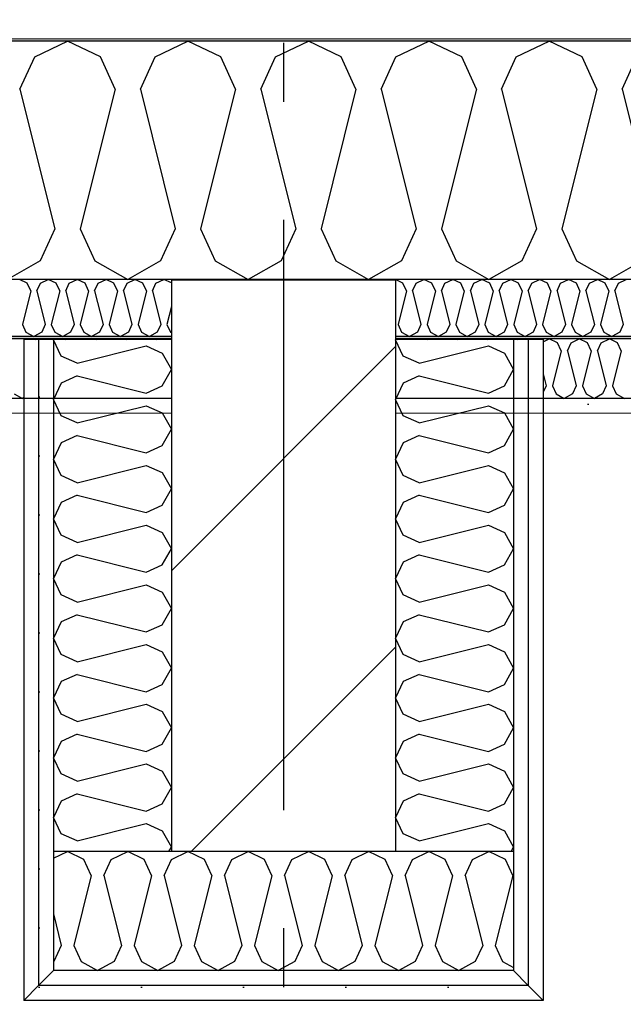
# Model space of a CAD drawing. Header units: millimetres. Extents: x -8544 to 51179, y -2070 to 39312.
# Tile 128 of 165: x 31593 to 32105, y 7935 to 8770. Entities that reach past the tile are written whole.
import ezdxf
from ezdxf.enums import TextEntityAlignment as Align

# ---------------------------------------------------------------- set-up
doc = ezdxf.new("R2010")
doc.units = ezdxf.units.MM
doc.header["$LTSCALE"] = 0.5
doc.header["$MEASUREMENT"] = 0
doc.linetypes.add('Akselinje', pattern=[1500, 1000, -200, 100, -200])
doc.linetypes.add('PLINE', pattern=[0])
for name, color, linetype in [('223- Bjelker', 7, 'Continuous'), ('223- Bjelker (Skravur)', 7, 'Continuous'), ('223- Bjelker (Skravur)(Nye konstruksjoner)', 7, 'Continuous'), ('223- Bjelker(Nye konstruksjoner)', 7, 'Continuous'), ('256- Faste himlinger og overflatebehandling (Skravur)(Nye konstruksjoner)', 7, 'Continuous'), ('256- Faste himlinger og overflatebehandling(Nye konstruksjoner)', 7, 'Continuous'), ('261- Primærkonstruksjon (tak)', 7, 'Continuous'), ('261- Primærkonstruksjon (tak) (Skravur)', 7, 'Continuous'), ('262- Taktekking (Skravur)(Nye konstruksjoner)', 7, 'Continuous'), ('82-- Modullinjer', 7, 'Continuous')]:
    doc.layers.add(name, color=color, linetype=linetype)
doc.layers.add('236- Innvendig kledning og overflate(Nye konstruksjoner)', color=7, linetype='Continuous', lineweight=0)
doc.layers.add('262- Taktekking(Nye konstruksjoner)', color=7, linetype='Continuous', lineweight=0)
doc.styles.add('GENERATED_STYLE_1', font='arial.ttf')
pattern_1 = [(0, (0, 0), (0, 86.60254), [0, -50]), (0, (25, 43.3), (0, 86.60254), [0, -50])]
pattern_2 = [(90, (0, 0), (-86.60254, 0), [0, -50]), (90, (-43.3, 25), (-86.60254, 0), [0, -50])]

# ---------------------------------------------------------------- blocks, each defined once
blk = doc.blocks.new('*X5')
at = {"layer": '261- Primærkonstruksjon (tak) (Skravur)', "linetype": 'PLINE'}
for p, q in [((31606.08, 8738.11), (31633.94, 8751.3)), ((31661.81, 8738.11), (31633.94, 8751.3)), ((31708.12, 8738.11), (31735.99, 8751.3)), ((31763.86, 8738.11), (31735.99, 8751.3)), ((31810.17, 8738.11), (31838.03, 8751.3)), ((31865.9, 8738.11), (31838.03, 8751.3)), ((31912.21, 8738.11), (31940.08, 8751.3)), ((31967.95, 8738.11), (31940.08, 8751.3)), ((32014.26, 8738.11), (32042.12, 8751.3)), ((32069.99, 8738.11), (32042.12, 8751.3)), ((31593.64, 8710.79), (31606.08, 8738.11)), ((31674.25, 8710.79), (31661.81, 8738.11)), ((31695.69, 8710.79), (31708.12, 8738.11)), ((31776.29, 8710.79), (31763.86, 8738.11)), ((31797.73, 8710.79), (31810.17, 8738.11)), ((31878.34, 8710.79), (31865.9, 8738.11)), ((31899.78, 8710.79), (31912.21, 8738.11)), ((31980.38, 8710.79), (31967.95, 8738.11)), ((32001.82, 8710.79), (32014.26, 8738.11)), ((32082.43, 8710.79), (32069.99, 8738.11)), ((32103.87, 8710.79), (32116.3, 8738.11)), ((31593.64, 8710.79), (31623.22, 8592.45)), ((31674.25, 8710.79), (31644.66, 8592.45)), ((31695.69, 8710.79), (31725.27, 8592.45)), ((31776.29, 8710.79), (31746.71, 8592.45)), ((31797.73, 8710.79), (31827.31, 8592.45)), ((31878.34, 8710.79), (31848.75, 8592.45)), ((31899.78, 8710.79), (31929.36, 8592.45)), ((31980.38, 8710.79), (31950.8, 8592.45)), ((32001.82, 8710.79), (32031.4, 8592.45)), ((32082.43, 8710.79), (32052.84, 8592.45)), ((32103.87, 8710.79), (32133.45, 8592.45)), ((31623.22, 8592.45), (31610.79, 8565.13)), ((31644.66, 8592.45), (31657.1, 8565.13)), ((31725.27, 8592.45), (31712.83, 8565.13)), ((31746.71, 8592.45), (31759.14, 8565.13)), ((31827.31, 8592.45), (31814.88, 8565.13)), ((31848.75, 8592.45), (31861.19, 8565.13)), ((31929.36, 8592.45), (31916.92, 8565.13)), ((31950.8, 8592.45), (31963.23, 8565.13)), ((32031.4, 8592.45), (32018.97, 8565.13)), ((32052.84, 8592.45), (32065.28, 8565.13)), ((31610.79, 8565.13), (31582.92, 8549.57)), ((31657.1, 8565.13), (31684.97, 8549.57)), ((31712.83, 8565.13), (31684.97, 8549.57)), ((31759.14, 8565.13), (31787.01, 8549.57)), ((31814.88, 8565.13), (31787.01, 8549.57)), ((31861.19, 8565.13), (31889.06, 8549.57)), ((31916.92, 8565.13), (31889.06, 8549.57)), ((31963.23, 8565.13), (31991.1, 8549.57)), ((32018.97, 8565.13), (31991.1, 8549.57)), ((32065.28, 8565.13), (32093.15, 8549.57)), ((32121.01, 8565.13), (32093.15, 8549.57))]:
    blk.add_line(p, q, dxfattribs=at)
blk = doc.blocks.new('*X31')
at = {"layer": '256- Faste himlinger og overflatebehandling (Skravur)(Nye konstruksjoner)', "linetype": 'PLINE'}
for p, q in [((31913.18, 8498.48), (31914.57, 8499.14)), ((31915.96, 8498.48), (31914.57, 8499.14)), ((31938.69, 8498.48), (31940.08, 8499.14)), ((31941.47, 8498.48), (31940.08, 8499.14)), ((31964.2, 8498.48), (31965.59, 8499.14)), ((31966.98, 8498.48), (31965.59, 8499.14)), ((31989.71, 8498.48), (31991.1, 8499.14)), ((31992.49, 8498.48), (31991.1, 8499.14)), ((32015.22, 8498.48), (32016.61, 8499.14)), ((32018, 8498.48), (32016.61, 8499.14)), ((32036.93, 8496.68), (32042.12, 8499.14)), ((32049.09, 8495.85), (32042.12, 8499.14)), ((32052.2, 8489.01), (32049.09, 8495.85)), ((32057.56, 8489.01), (32060.67, 8495.85)), ((32060.67, 8495.85), (32067.63, 8499.14)), ((32074.6, 8495.85), (32067.63, 8499.14)), ((32077.71, 8489.01), (32074.6, 8495.85)), ((32083.07, 8489.01), (32086.18, 8495.85)), ((32086.18, 8495.85), (32093.15, 8499.14)), ((32100.11, 8495.85), (32093.15, 8499.14)), ((32103.22, 8489.01), (32100.11, 8495.85)), ((32052.2, 8489.01), (32044.8, 8459.43)), ((32057.56, 8489.01), (32064.95, 8459.43)), ((32077.71, 8489.01), (32070.31, 8459.43)), ((32083.07, 8489.01), (32090.47, 8459.43)), ((32103.22, 8489.01), (32095.83, 8459.43)), ((32036.93, 8469.49), (32039.44, 8459.43)), ((32039.44, 8459.43), (32036.93, 8453.9)), ((32044.8, 8459.43), (32047.91, 8452.6)), ((32064.95, 8459.43), (32061.85, 8452.6)), ((32070.31, 8459.43), (32073.42, 8452.6)), ((32090.47, 8459.43), (32087.36, 8452.6)), ((32095.83, 8459.43), (32098.93, 8452.6)), ((32047.91, 8452.6), (32054.88, 8448.71)), ((32061.85, 8452.6), (32054.88, 8448.71)), ((32073.42, 8452.6), (32080.39, 8448.71)), ((32087.36, 8452.6), (32080.39, 8448.71)), ((32098.93, 8452.6), (32105.9, 8448.71))]:
    blk.add_line(p, q, dxfattribs=at)
blk = doc.blocks.new('*X32')
at = {"layer": '256- Faste himlinger og overflatebehandling (Skravur)(Nye konstruksjoner)', "linetype": 'PLINE'}
for p, q in [((31918.19, 8546.41), (31911.93, 8549.37)), ((31921.18, 8539.85), (31918.19, 8546.41)), ((31926.32, 8539.85), (31929.31, 8546.41)), ((31929.31, 8546.41), (31936, 8549.57)), ((31942.68, 8546.41), (31936, 8549.57)), ((31945.67, 8539.85), (31942.68, 8546.41)), ((31950.81, 8539.85), (31953.8, 8546.41)), ((31953.8, 8546.41), (31960.49, 8549.57)), ((31967.18, 8546.41), (31960.49, 8549.57)), ((31970.16, 8539.85), (31967.18, 8546.41)), ((31975.31, 8539.85), (31978.29, 8546.41)), ((31978.29, 8546.41), (31984.98, 8549.57)), ((31991.67, 8546.41), (31984.98, 8549.57)), ((31994.65, 8539.85), (31991.67, 8546.41)), ((31999.8, 8539.85), (32002.78, 8546.41)), ((32002.78, 8546.41), (32009.47, 8549.57)), ((32016.16, 8546.41), (32009.47, 8549.57)), ((32019.14, 8539.85), (32016.16, 8546.41)), ((32024.29, 8539.85), (32027.27, 8546.41)), ((32027.27, 8546.41), (32033.96, 8549.57)), ((32040.65, 8546.41), (32033.96, 8549.57)), ((32043.63, 8539.85), (32040.65, 8546.41)), ((32048.78, 8539.85), (32051.76, 8546.41)), ((32051.76, 8546.41), (32058.45, 8549.57)), ((32065.14, 8546.41), (32058.45, 8549.57)), ((32068.12, 8539.85), (32065.14, 8546.41)), ((32073.27, 8539.85), (32076.25, 8546.41)), ((32076.25, 8546.41), (32082.94, 8549.57)), ((32089.63, 8546.41), (32082.94, 8549.57)), ((32092.61, 8539.85), (32089.63, 8546.41)), ((32097.76, 8539.85), (32100.74, 8546.41)), ((32100.74, 8546.41), (32107.43, 8549.57)), ((31921.18, 8539.85), (31914.08, 8511.45)), ((31926.32, 8539.85), (31933.42, 8511.45)), ((31945.67, 8539.85), (31938.57, 8511.45)), ((31950.81, 8539.85), (31957.91, 8511.45)), ((31970.16, 8539.85), (31963.06, 8511.45)), ((31975.31, 8539.85), (31982.41, 8511.45)), ((31994.65, 8539.85), (31987.55, 8511.45)), ((31999.8, 8539.85), (32006.9, 8511.45)), ((32019.14, 8539.85), (32012.04, 8511.45)), ((32024.29, 8539.85), (32031.39, 8511.45)), ((32043.63, 8539.85), (32036.53, 8511.45)), ((32048.78, 8539.85), (32055.88, 8511.45)), ((32068.12, 8539.85), (32061.02, 8511.45)), ((32073.27, 8539.85), (32080.37, 8511.45)), ((32092.61, 8539.85), (32085.51, 8511.45)), ((32097.76, 8539.85), (32104.86, 8511.45)), ((31914.08, 8511.45), (31917.06, 8504.89)), ((31933.42, 8511.45), (31930.44, 8504.89)), ((31938.57, 8511.45), (31941.55, 8504.89)), ((31957.91, 8511.45), (31954.93, 8504.89)), ((31963.06, 8511.45), (31966.04, 8504.89)), ((31982.41, 8511.45), (31979.42, 8504.89)), ((31987.55, 8511.45), (31990.53, 8504.89)), ((32006.9, 8511.45), (32003.91, 8504.89)), ((32012.04, 8511.45), (32015.03, 8504.89)), ((32031.39, 8511.45), (32028.4, 8504.89)), ((32036.53, 8511.45), (32039.52, 8504.89)), ((32055.88, 8511.45), (32052.89, 8504.89)), ((32061.02, 8511.45), (32064.01, 8504.89)), ((32080.37, 8511.45), (32077.38, 8504.89)), ((32085.51, 8511.45), (32088.5, 8504.89)), ((32104.86, 8511.45), (32101.87, 8504.89)), ((31917.06, 8504.89), (31923.75, 8501.16)), ((31930.44, 8504.89), (31923.75, 8501.16)), ((31941.55, 8504.89), (31948.24, 8501.16)), ((31954.93, 8504.89), (31948.24, 8501.16)), ((31966.04, 8504.89), (31972.73, 8501.16)), ((31979.42, 8504.89), (31972.73, 8501.16)), ((31990.53, 8504.89), (31997.22, 8501.16)), ((32003.91, 8504.89), (31997.22, 8501.16)), ((32015.03, 8504.89), (32021.71, 8501.16)), ((32028.4, 8504.89), (32021.71, 8501.16)), ((32039.52, 8504.89), (32046.2, 8501.16)), ((32052.89, 8504.89), (32046.2, 8501.16)), ((32064.01, 8504.89), (32070.7, 8501.16)), ((32077.38, 8504.89), (32070.7, 8501.16)), ((32088.5, 8504.89), (32095.19, 8501.16)), ((32101.87, 8504.89), (32095.19, 8501.16))]:
    blk.add_line(p, q, dxfattribs=at)
blk = doc.blocks.new('*X35')
at = {"layer": '256- Faste himlinger og overflatebehandling (Skravur)(Nye konstruksjoner)', "linetype": 'PLINE'}
for p, q in [((31607.04, 8498.48), (31608.43, 8499.14)), ((31609.82, 8498.48), (31608.43, 8499.14)), ((31632.55, 8498.48), (31633.94, 8499.14)), ((31635.33, 8498.48), (31633.94, 8499.14)), ((31658.06, 8498.48), (31659.45, 8499.14)), ((31660.85, 8498.48), (31659.45, 8499.14)), ((31683.57, 8498.48), (31684.97, 8499.14)), ((31686.36, 8498.48), (31684.97, 8499.14)), ((31709.09, 8498.48), (31710.48, 8499.14)), ((31711.87, 8498.48), (31710.48, 8499.14)), ((31588.71, 8452.6), (31595.68, 8448.71)), ((31596.93, 8449.41), (31595.68, 8448.71))]:
    blk.add_line(p, q, dxfattribs=at)
blk = doc.blocks.new('*X36')
at = {"layer": '256- Faste himlinger og overflatebehandling (Skravur)(Nye konstruksjoner)', "linetype": 'PLINE'}
for p, q in [((31599.81, 8546.41), (31593.13, 8549.57)), ((31602.8, 8539.85), (31599.81, 8546.41)), ((31607.94, 8539.85), (31610.93, 8546.41)), ((31610.93, 8546.41), (31617.62, 8549.57)), ((31624.3, 8546.41), (31617.62, 8549.57)), ((31627.29, 8539.85), (31624.3, 8546.41)), ((31632.43, 8539.85), (31635.42, 8546.41)), ((31635.42, 8546.41), (31642.11, 8549.57)), ((31648.79, 8546.41), (31642.11, 8549.57)), ((31651.78, 8539.85), (31648.79, 8546.41)), ((31656.92, 8539.85), (31659.91, 8546.41)), ((31659.91, 8546.41), (31666.6, 8549.57)), ((31673.29, 8546.41), (31666.6, 8549.57)), ((31676.27, 8539.85), (31673.29, 8546.41)), ((31681.42, 8539.85), (31684.4, 8546.41)), ((31684.4, 8546.41), (31691.09, 8549.57)), ((31697.78, 8546.41), (31691.09, 8549.57)), ((31700.76, 8539.85), (31697.78, 8546.41)), ((31705.91, 8539.85), (31708.89, 8546.41)), ((31708.89, 8546.41), (31715.58, 8549.57)), ((31721.93, 8546.57), (31715.58, 8549.57)), ((31602.8, 8539.85), (31595.7, 8511.45)), ((31607.94, 8539.85), (31615.04, 8511.45)), ((31627.29, 8539.85), (31620.19, 8511.45)), ((31632.43, 8539.85), (31639.53, 8511.45)), ((31651.78, 8539.85), (31644.68, 8511.45)), ((31656.92, 8539.85), (31664.02, 8511.45)), ((31676.27, 8539.85), (31669.17, 8511.45)), ((31681.42, 8539.85), (31688.52, 8511.45)), ((31700.76, 8539.85), (31693.66, 8511.45)), ((31705.91, 8539.85), (31713.01, 8511.45)), ((31721.93, 8526.56), (31718.15, 8511.45)), ((31595.7, 8511.45), (31598.68, 8504.89)), ((31615.04, 8511.45), (31612.06, 8504.89)), ((31620.19, 8511.45), (31623.17, 8504.89)), ((31639.53, 8511.45), (31636.55, 8504.89)), ((31644.68, 8511.45), (31647.66, 8504.89)), ((31664.02, 8511.45), (31661.04, 8504.89)), ((31669.17, 8511.45), (31672.15, 8504.89)), ((31688.52, 8511.45), (31685.53, 8504.89)), ((31693.66, 8511.45), (31696.65, 8504.89)), ((31713.01, 8511.45), (31710.02, 8504.89)), ((31718.15, 8511.45), (31721.14, 8504.89)), ((31598.68, 8504.89), (31605.37, 8501.16)), ((31612.06, 8504.89), (31605.37, 8501.16)), ((31623.17, 8504.89), (31629.86, 8501.16)), ((31636.55, 8504.89), (31629.86, 8501.16)), ((31647.66, 8504.89), (31654.35, 8501.16)), ((31661.04, 8504.89), (31654.35, 8501.16)), ((31672.15, 8504.89), (31678.84, 8501.16)), ((31685.53, 8504.89), (31678.84, 8501.16)), ((31696.65, 8504.89), (31703.33, 8501.16)), ((31710.02, 8504.89), (31703.33, 8501.16)), ((31721.14, 8504.89), (31721.93, 8504.45))]:
    blk.add_line(p, q, dxfattribs=at)
blk = doc.blocks.new('*X80')
at = {"layer": '223- Bjelker (Skravur)(Nye konstruksjoner)', "linetype": 'PLINE'}
for p, q in [((31918.47, 8484.63), (31911.93, 8498.44)), ((31932.01, 8478.47), (31990.67, 8493.13)), ((31990.67, 8493.13), (32004.22, 8486.97)), ((31932.01, 8478.47), (31918.47, 8484.63)), ((32004.22, 8486.97), (32011.93, 8473.15)), ((31932.01, 8467.84), (31918.47, 8461.67)), ((31932.01, 8467.84), (31990.67, 8453.17)), ((32004.22, 8459.34), (32011.93, 8473.15)), ((31918.47, 8461.67), (31911.93, 8447.86)), ((31990.67, 8453.17), (32004.22, 8459.34)), ((31918.47, 8434.04), (31911.93, 8447.86)), ((31932.01, 8427.88), (31990.67, 8442.54)), ((31990.67, 8442.54), (32004.22, 8436.38)), ((31932.01, 8427.88), (31918.47, 8434.04)), ((32004.22, 8436.38), (32011.93, 8422.57)), ((31932.01, 8417.25), (31918.47, 8411.09)), ((31932.01, 8417.25), (31990.67, 8402.59)), ((32004.22, 8408.75), (32011.93, 8422.57)), ((31918.47, 8411.09), (31911.93, 8397.27)), ((31990.67, 8402.59), (32004.22, 8408.75)), ((31918.47, 8383.46), (31911.93, 8397.27)), ((31932.01, 8377.29), (31990.67, 8391.96)), ((31990.67, 8391.96), (32004.22, 8385.79)), ((31932.01, 8377.29), (31918.47, 8383.46)), ((32004.22, 8385.79), (32011.93, 8371.98)), ((31932.01, 8366.67), (31918.47, 8360.5)), ((31932.01, 8366.67), (31990.67, 8352)), ((32004.22, 8358.17), (32011.93, 8371.98)), ((31918.47, 8360.5), (31911.93, 8346.69)), ((31990.67, 8352), (32004.22, 8358.17)), ((31918.47, 8332.87), (31911.93, 8346.69)), ((31932.01, 8326.71), (31990.67, 8341.37)), ((31990.67, 8341.37), (32004.22, 8335.21)), ((32004.22, 8335.21), (32011.93, 8321.39)), ((31932.01, 8326.71), (31918.47, 8332.87)), ((32004.22, 8307.58), (32011.93, 8321.39)), ((31918.47, 8309.92), (31911.93, 8296.1)), ((31932.01, 8316.08), (31918.47, 8309.92)), ((31932.01, 8316.08), (31990.67, 8301.41)), ((31990.67, 8301.41), (32004.22, 8307.58)), ((31918.47, 8282.29), (31911.93, 8296.1)), ((31932.01, 8276.12), (31990.67, 8290.79)), ((31990.67, 8290.79), (32004.22, 8284.62)), ((32004.22, 8284.62), (32011.93, 8270.81)), ((31932.01, 8276.12), (31918.47, 8282.29)), ((32004.22, 8256.99), (32011.93, 8270.81)), ((31918.47, 8259.33), (31911.93, 8245.51)), ((31932.01, 8265.49), (31918.47, 8259.33)), ((31932.01, 8265.49), (31990.67, 8250.83)), ((31990.67, 8250.83), (32004.22, 8256.99)), ((31918.47, 8231.7), (31911.93, 8245.51)), ((31932.01, 8225.54), (31990.67, 8240.2)), ((31990.67, 8240.2), (32004.22, 8234.04)), ((32004.22, 8234.04), (32011.93, 8220.22)), ((31932.01, 8225.54), (31918.47, 8231.7)), ((32004.22, 8206.41), (32011.93, 8220.22)), ((31918.47, 8208.74), (31911.93, 8194.93)), ((31932.01, 8214.91), (31918.47, 8208.74)), ((31932.01, 8214.91), (31990.67, 8200.24)), ((31990.67, 8200.24), (32004.22, 8206.41)), ((31918.47, 8181.11), (31911.93, 8194.93)), ((31932.01, 8174.95), (31990.67, 8189.61)), ((31990.67, 8189.61), (32004.22, 8183.45)), ((32004.22, 8183.45), (32011.93, 8169.64)), ((31932.01, 8174.95), (31918.47, 8181.11)), ((32004.22, 8155.82), (32011.93, 8169.64)), ((31918.47, 8158.16), (31911.93, 8144.34)), ((31932.01, 8164.32), (31918.47, 8158.16)), ((31932.01, 8164.32), (31990.67, 8149.66)), ((31990.67, 8149.66), (32004.22, 8155.82)), ((31918.47, 8130.53), (31911.93, 8144.34)), ((31932.01, 8124.36), (31990.67, 8139.03)), ((31990.67, 8139.03), (32004.22, 8132.86)), ((31932.01, 8124.36), (31918.47, 8130.53)), ((32004.22, 8132.86), (32011.93, 8119.05)), ((32004.22, 8105.24), (32011.93, 8119.05)), ((31932.01, 8113.74), (31918.47, 8107.57)), ((31932.01, 8113.74), (31990.67, 8099.07)), ((31918.47, 8107.57), (31911.93, 8093.76)), ((31990.67, 8099.07), (32004.22, 8105.24)), ((31918.47, 8079.94), (31911.93, 8093.76)), ((31932.01, 8073.78), (31990.67, 8088.44)), ((31990.67, 8088.44), (32004.22, 8082.28)), ((31932.01, 8073.78), (31918.47, 8079.94)), ((32004.22, 8082.28), (32011.93, 8068.46)), ((32009.87, 8064.77), (32011.93, 8068.46))]:
    blk.add_line(p, q, dxfattribs=at)
blk = doc.blocks.new('*X81')
at = {"layer": '223- Bjelker (Skravur)(Nye konstruksjoner)', "linetype": 'PLINE'}
for p, q in [((31628.47, 8484.63), (31621.93, 8498.45)), ((31642.01, 8478.47), (31700.67, 8493.13)), ((31700.67, 8493.13), (31714.22, 8486.97)), ((31642.01, 8478.47), (31628.47, 8484.63)), ((31714.22, 8486.97), (31721.93, 8473.15)), ((31642.01, 8467.84), (31628.47, 8461.67)), ((31642.01, 8467.84), (31700.67, 8453.17)), ((31714.22, 8459.34), (31721.93, 8473.15)), ((31628.47, 8461.67), (31621.93, 8447.86)), ((31700.67, 8453.17), (31714.22, 8459.34)), ((31628.47, 8434.05), (31621.93, 8447.86)), ((31642.01, 8427.88), (31700.67, 8442.55)), ((31700.67, 8442.55), (31714.22, 8436.38)), ((31642.01, 8427.88), (31628.47, 8434.05)), ((31714.22, 8436.38), (31721.93, 8422.57)), ((31642.01, 8417.25), (31628.47, 8411.09)), ((31642.01, 8417.25), (31700.67, 8402.59)), ((31714.22, 8408.75), (31721.93, 8422.57)), ((31628.47, 8411.09), (31621.93, 8397.27)), ((31700.67, 8402.59), (31714.22, 8408.75)), ((31628.47, 8383.46), (31621.93, 8397.27)), ((31642.01, 8377.29), (31700.67, 8391.96)), ((31700.67, 8391.96), (31714.22, 8385.8)), ((31642.01, 8377.29), (31628.47, 8383.46)), ((31714.22, 8385.8), (31721.93, 8371.98)), ((31642.01, 8366.67), (31628.47, 8360.5)), ((31642.01, 8366.67), (31700.67, 8352)), ((31714.22, 8358.17), (31721.93, 8371.98)), ((31628.47, 8360.5), (31621.93, 8346.69)), ((31700.67, 8352), (31714.22, 8358.17)), ((31628.47, 8332.87), (31621.93, 8346.69)), ((31642.01, 8326.71), (31700.67, 8341.37)), ((31700.67, 8341.37), (31714.22, 8335.21)), ((31714.22, 8335.21), (31721.93, 8321.39)), ((31642.01, 8326.71), (31628.47, 8332.87)), ((31714.22, 8307.58), (31721.93, 8321.39)), ((31628.47, 8309.92), (31621.93, 8296.1)), ((31642.01, 8316.08), (31628.47, 8309.92)), ((31642.01, 8316.08), (31700.67, 8301.42)), ((31700.67, 8301.42), (31714.22, 8307.58)), ((31628.47, 8282.29), (31621.93, 8296.1)), ((31642.01, 8276.12), (31700.67, 8290.79)), ((31700.67, 8290.79), (31714.22, 8284.62)), ((31714.22, 8284.62), (31721.93, 8270.81)), ((31642.01, 8276.12), (31628.47, 8282.29)), ((31714.22, 8256.99), (31721.93, 8270.81)), ((31628.47, 8259.33), (31621.93, 8245.52)), ((31642.01, 8265.49), (31628.47, 8259.33)), ((31642.01, 8265.49), (31700.67, 8250.83)), ((31700.67, 8250.83), (31714.22, 8256.99)), ((31628.47, 8231.7), (31621.93, 8245.52)), ((31642.01, 8225.54), (31700.67, 8240.2)), ((31700.67, 8240.2), (31714.22, 8234.04)), ((31714.22, 8234.04), (31721.93, 8220.22)), ((31642.01, 8225.54), (31628.47, 8231.7)), ((31714.22, 8206.41), (31721.93, 8220.22)), ((31628.47, 8208.74), (31621.93, 8194.93)), ((31642.01, 8214.91), (31628.47, 8208.74)), ((31642.01, 8214.91), (31700.67, 8200.24)), ((31700.67, 8200.24), (31714.22, 8206.41)), ((31628.47, 8181.12), (31621.93, 8194.93)), ((31642.01, 8174.95), (31700.67, 8189.62)), ((31700.67, 8189.62), (31714.22, 8183.45)), ((31714.22, 8183.45), (31721.93, 8169.64)), ((31642.01, 8174.95), (31628.47, 8181.12)), ((31714.22, 8155.82), (31721.93, 8169.64)), ((31628.47, 8158.16), (31621.93, 8144.34)), ((31642.01, 8164.32), (31628.47, 8158.16)), ((31642.01, 8164.32), (31700.67, 8149.66)), ((31700.67, 8149.66), (31714.22, 8155.82)), ((31628.47, 8130.53), (31621.93, 8144.34)), ((31642.01, 8124.36), (31700.67, 8139.03)), ((31700.67, 8139.03), (31714.22, 8132.87)), ((31642.01, 8124.36), (31628.47, 8130.53)), ((31714.22, 8132.87), (31721.93, 8119.05)), ((31714.22, 8105.24), (31721.93, 8119.05)), ((31642.01, 8113.74), (31628.47, 8107.57)), ((31642.01, 8113.74), (31700.67, 8099.07)), ((31628.47, 8107.57), (31621.93, 8093.76)), ((31700.67, 8099.07), (31714.22, 8105.24)), ((31628.47, 8079.94), (31621.93, 8093.76)), ((31642.01, 8073.78), (31700.67, 8088.44)), ((31700.67, 8088.44), (31714.22, 8082.28)), ((31642.01, 8073.78), (31628.47, 8079.94)), ((31714.22, 8082.28), (31721.93, 8068.46)), ((31719.87, 8064.77), (31721.93, 8068.46))]:
    blk.add_line(p, q, dxfattribs=at)
blk = doc.blocks.new('*X82')
at = {"layer": '223- Bjelker (Skravur)(Nye konstruksjoner)', "linetype": 'PLINE'}
for p, q in [((31621.93, 8059.09), (31633.94, 8064.77)), ((31647.88, 8058.18), (31633.94, 8064.77)), ((31654.1, 8044.52), (31647.88, 8058.18)), ((31664.81, 8044.52), (31671.03, 8058.18)), ((31671.03, 8058.18), (31684.97, 8064.77)), ((31698.9, 8058.18), (31684.97, 8064.77)), ((31705.12, 8044.52), (31698.9, 8058.18)), ((31715.84, 8044.52), (31722.06, 8058.18)), ((31722.06, 8058.18), (31735.99, 8064.77)), ((31749.92, 8058.18), (31735.99, 8064.77)), ((31756.14, 8044.52), (31749.92, 8058.18)), ((31766.86, 8044.52), (31773.08, 8058.18)), ((31773.08, 8058.18), (31787.01, 8064.77)), ((31800.94, 8058.18), (31787.01, 8064.77)), ((31807.16, 8044.52), (31800.94, 8058.18)), ((31817.88, 8044.52), (31824.1, 8058.18)), ((31824.1, 8058.18), (31838.03, 8064.77)), ((31851.97, 8058.18), (31838.03, 8064.77)), ((31858.19, 8044.52), (31851.97, 8058.18)), ((31868.9, 8044.52), (31875.12, 8058.18)), ((31875.12, 8058.18), (31889.06, 8064.77)), ((31902.99, 8058.18), (31889.06, 8064.77)), ((31909.21, 8044.52), (31902.99, 8058.18)), ((31919.93, 8044.52), (31926.15, 8058.18)), ((31926.15, 8058.18), (31940.08, 8064.77)), ((31954.01, 8058.18), (31940.08, 8064.77)), ((31960.23, 8044.52), (31954.01, 8058.18)), ((31970.95, 8044.52), (31977.17, 8058.18)), ((31977.17, 8058.18), (31991.1, 8064.77)), ((32005.03, 8058.18), (31991.1, 8064.77)), ((32011.25, 8044.52), (32005.03, 8058.18)), ((31654.1, 8044.52), (31639.3, 7985.35)), ((31664.81, 8044.52), (31679.61, 7985.35)), ((31705.12, 8044.52), (31690.33, 7985.35)), ((31715.84, 8044.52), (31730.63, 7985.35)), ((31756.14, 8044.52), (31741.35, 7985.35)), ((31766.86, 8044.52), (31781.65, 7985.35)), ((31807.16, 8044.52), (31792.37, 7985.35)), ((31817.88, 8044.52), (31832.67, 7985.35)), ((31858.19, 8044.52), (31843.39, 7985.35)), ((31868.9, 8044.52), (31883.7, 7985.35)), ((31909.21, 8044.52), (31894.42, 7985.35)), ((31919.93, 8044.52), (31934.72, 7985.35)), ((31960.23, 8044.52), (31945.44, 7985.35)), ((31970.95, 8044.52), (31985.74, 7985.35)), ((32011.25, 8044.52), (31996.46, 7985.35)), ((31621.93, 8011.98), (31628.58, 7985.35)), ((31628.58, 7985.35), (31622.37, 7971.69)), ((31639.3, 7985.35), (31645.52, 7971.69)), ((31679.61, 7985.35), (31673.39, 7971.69)), ((31690.33, 7985.35), (31696.54, 7971.69)), ((31730.63, 7985.35), (31724.41, 7971.69)), ((31741.35, 7985.35), (31747.57, 7971.69)), ((31781.65, 7985.35), (31775.43, 7971.69)), ((31792.37, 7985.35), (31798.59, 7971.69)), ((31832.67, 7985.35), (31826.46, 7971.69)), ((31843.39, 7985.35), (31849.61, 7971.69)), ((31883.7, 7985.35), (31877.48, 7971.69)), ((31894.42, 7985.35), (31900.63, 7971.69)), ((31934.72, 7985.35), (31928.5, 7971.69)), ((31945.44, 7985.35), (31951.66, 7971.69)), ((31985.74, 7985.35), (31979.52, 7971.69)), ((31996.46, 7985.35), (32002.68, 7971.69)), ((31622.37, 7971.69), (31621.93, 7971.44)), ((31645.52, 7971.69), (31659.46, 7963.91)), ((31673.39, 7971.69), (31659.46, 7963.91)), ((31696.54, 7971.69), (31710.48, 7963.91)), ((31724.41, 7971.69), (31710.48, 7963.91)), ((31747.57, 7971.69), (31761.5, 7963.91)), ((31775.43, 7971.69), (31761.5, 7963.91)), ((31798.59, 7971.69), (31812.52, 7963.91)), ((31826.46, 7971.69), (31812.52, 7963.91)), ((31849.61, 7971.69), (31863.55, 7963.91)), ((31877.48, 7971.69), (31863.55, 7963.91)), ((31900.63, 7971.69), (31914.57, 7963.91)), ((31928.5, 7971.69), (31914.57, 7963.91)), ((31951.66, 7971.69), (31965.59, 7963.91)), ((31979.52, 7971.69), (31965.59, 7963.91)), ((32002.68, 7971.69), (32011.93, 7966.53))]:
    blk.add_line(p, q, dxfattribs=at)
blk = doc.blocks.new('Standard grid marker[14]', base_point=(31816.93, 12550))
at = {"layer": '82-- Modullinjer', "linetype": 'Akselinje'}
blk.add_line((31816.93, 12350), (31816.93, 1550), dxfattribs=at)
at = {"layer": '82-- Modullinjer', "style": 'GENERATED_STYLE_1'}
for tag, p in [('AC_MarkerText_1_0', (31816.93, 12887.5)), ('AC_MarkerText_1_1', (31816.93, 1187.5))]:
    blk.add_attdef(tag, text='', height=175, rotation=360, dxfattribs=at).set_placement(p, align=Align.TOP_CENTER)

msp = doc.modelspace()

# ---------------------------------------------------------------- hatches: boundary and pattern name
at = {"layer": '223- Bjelker (Skravur)', "linetype": 'Continuous'}
h = msp.add_hatch(dxfattribs=at)
h.set_pattern_fill('Skrålinjer_3', color=256, style=0, pattern_type=2)
h.set_pattern_definition([(45, (0, 0), (-127.2792, 127.2792), [])])
h.paths.add_polyline_path([(31721.93, 8064.77), (31911.93, 8064.77), (31911.93, 8548.92), (31721.93, 8548.92)])
at = {"layer": '223- Bjelker (Skravur)(Nye konstruksjoner)', "linetype": 'Continuous'}
h = msp.add_hatch(dxfattribs=at)
h.set_pattern_fill('Gips', color=256, style=0, pattern_type=2)
h.set_pattern_definition(pattern_2)
h.paths.add_polyline_path([(31596.93, 7938.7), (31609.43, 7951.3), (31609.43, 8498.48), (31596.93, 8498.48)])
h = msp.add_hatch(dxfattribs=at)
h.set_pattern_fill('Gips', color=256, style=0, pattern_type=2)
h.set_pattern_definition(pattern_2)
h.paths.add_polyline_path([(31609.43, 8498.48), (31609.43, 7951.3), (31621.93, 7963.91), (31621.93, 8064.77), (31621.93, 8498.48)])
h = msp.add_hatch(dxfattribs=at)
h.set_pattern_fill('Gips', color=256, style=0, pattern_type=2)
h.set_pattern_definition(pattern_2)
h.paths.add_polyline_path([(32024.43, 8498.48), (32011.93, 8498.48), (32011.93, 8064.77), (32011.93, 7963.91), (32024.43, 7951.3)])
h = msp.add_hatch(dxfattribs=at)
h.set_pattern_fill('Gips', color=256, style=0, pattern_type=2)
h.set_pattern_definition(pattern_2)
h.paths.add_polyline_path([(32024.43, 7951.3), (32036.93, 7938.7), (32036.93, 8498.48), (32024.43, 8498.48)])
h = msp.add_hatch(dxfattribs=at)
h.set_pattern_fill('Gips', color=256, style=0, pattern_type=2)
h.set_pattern_definition(pattern_2)
h.paths.add_polyline_path([(31621.93, 7963.91), (31609.43, 7951.3), (32024.43, 7951.3), (32011.93, 7963.91)])
h = msp.add_hatch(dxfattribs=at)
h.set_pattern_fill('Gips', color=256, style=0, pattern_type=2)
h.set_pattern_definition(pattern_2)
h.paths.add_polyline_path([(31609.43, 7951.3), (31596.93, 7938.7), (32036.93, 7938.7), (32024.43, 7951.3)])
at = {"layer": '256- Faste himlinger og overflatebehandling (Skravur)(Nye konstruksjoner)', "linetype": 'Continuous'}
for points in [[(28334.43, 8499.14), (31721.93, 8499.14), (31721.93, 8501.16), (28334.43, 8501.16)], [(31911.93, 8501.16), (31911.93, 8499.14), (35321.93, 8499.14), (35321.93, 8501.16)]]:
    msp.add_hatch(color=256, dxfattribs=at).paths.add_polyline_path(points)
h = msp.add_hatch(dxfattribs=at)
h.set_pattern_fill('Gips', color=256, style=0, pattern_type=2)
h.set_pattern_definition(pattern_1)
h.paths.add_polyline_path([(28334.43, 8436.1), (31596.93, 8436.1), (31596.93, 8448.71), (28334.43, 8448.71)])
h = msp.add_hatch(dxfattribs=at)
h.set_pattern_fill('Gips', color=256, style=0, pattern_type=2)
h.set_pattern_definition(pattern_1)
h.paths.add_polyline_path([(32036.93, 8436.1), (35196.93, 8436.1), (35196.93, 8448.71), (32036.93, 8448.71)])
at = {"layer": '262- Taktekking (Skravur)(Nye konstruksjoner)', "linetype": 'Continuous'}
h = msp.add_hatch(dxfattribs=at)
h.set_pattern_fill('Prikker_tett', color=256, style=0, pattern_type=2)
h.set_pattern_definition([(0, (0, 0), (0, 43.30127), [0, -25]), (0, (12.5, 21.65), (0, 43.30127), [0, -25])])
h.paths.add_polyline_path([(15021.93, 8753.32), (15021.93, 8751.3), (40611.93, 8751.3), (40611.93, 8753.32)])

# ---------------------------------------------------------------- linework, layer by layer
at = {"layer": '223- Bjelker', "linetype": 'PLINE'}
msp.add_line((31911.93, 8548.92), (31721.93, 8548.92), dxfattribs=at)
at = {"layer": '223- Bjelker', "linetype": 'PLINE', "flags": 128}
for points in [[(31721.93, 8548.92), (31721.93, 8501.16), (31721.93, 8499.14), (31721.93, 8498.48), (31721.93, 8448.71), (31721.93, 8436.1), (31721.93, 8064.77)], [(31911.93, 8548.92), (31911.93, 8501.16), (31911.93, 8499.14), (31911.93, 8498.48), (31911.93, 8448.71), (31911.93, 8436.1), (31911.93, 8064.77)]]:
    msp.add_lwpolyline(points, dxfattribs=at)
at = {"layer": '223- Bjelker(Nye konstruksjoner)', "linetype": 'PLINE'}
for p, q in [((31596.93, 8498.48), (31596.93, 7938.7)), ((31609.43, 8498.48), (31609.43, 7951.3)), ((32024.43, 8498.48), (32024.43, 7951.3)), ((32036.93, 8498.48), (32036.93, 7938.7)), ((32011.93, 7963.91), (31621.93, 7963.91)), ((32024.43, 7951.3), (31609.43, 7951.3)), ((32036.93, 7938.7), (31596.93, 7938.7))]:
    msp.add_line(p, q, dxfattribs=at)
at = {"layer": '223- Bjelker(Nye konstruksjoner)', "linetype": 'PLINE', "flags": 128}
for points in [[(31721.93, 8498.48), (31621.93, 8498.48), (31609.43, 8498.48), (31596.93, 8498.48)], [(31621.93, 8498.48), (31621.93, 8064.77), (31621.93, 7963.91)], [(32036.93, 8498.48), (32024.43, 8498.48), (32011.93, 8498.48), (31911.93, 8498.48)], [(32011.93, 8498.48), (32011.93, 8064.77), (32011.93, 7963.91)], [(32011.93, 8064.77), (31911.93, 8064.77), (31721.93, 8064.77), (31621.93, 8064.77)], [(31621.93, 7963.91), (31609.43, 7951.3), (31596.93, 7938.7)], [(32011.93, 7963.91), (32024.43, 7951.3), (32036.93, 7938.7)]]:
    msp.add_lwpolyline(points, dxfattribs=at)
at = {"layer": '236- Innvendig kledning og overflate(Nye konstruksjoner)', "linetype": 'PLINE'}
for p, q in [((31721.93, 8436.1), (28311.93, 8436.1)), ((35321.93, 8436.1), (31911.93, 8436.1))]:
    msp.add_line(p, q, dxfattribs=at)
at = {"layer": '256- Faste himlinger og overflatebehandling(Nye konstruksjoner)', "linetype": 'PLINE'}
for p, q in [((31721.93, 8549.57), (31721.93, 8548.92)), ((31911.93, 8549.57), (31911.93, 8548.92)), ((31721.93, 8501.16), (28311.93, 8501.16)), ((35321.93, 8501.16), (31911.93, 8501.16)), ((31721.93, 8499.14), (28311.93, 8499.14)), ((35321.93, 8499.14), (31911.93, 8499.14)), ((31721.93, 8448.71), (28311.93, 8448.71)), ((35321.93, 8448.71), (31911.93, 8448.71))]:
    msp.add_line(p, q, dxfattribs=at)
at = {"layer": '261- Primærkonstruksjon (tak)', "linetype": 'PLINE'}
for p, q in [((39111.93, 8751.3), (28121.93, 8751.3)), ((31911.93, 8549.57), (31721.93, 8549.57)), ((35321.93, 8549.57), (31911.93, 8549.57))]:
    msp.add_line(p, q, dxfattribs=at)
at = {"layer": '261- Primærkonstruksjon (tak)', "linetype": 'PLINE', "flags": 128}
msp.add_lwpolyline([(31721.93, 8549.57), (28334.43, 8549.57), (28321.93, 8549.57), (28311.93, 8549.57), (28273.93, 8549.57), (28271.93, 8549.57), (28121.93, 8549.57)], dxfattribs=at)
at = {"layer": '262- Taktekking(Nye konstruksjoner)', "linetype": 'PLINE'}
msp.add_line((40611.93, 8753.32), (15021.93, 8753.32), dxfattribs=at)

# ---------------------------------------------------------------- block references
at = {"layer": '223- Bjelker(Nye konstruksjoner)'}
for name in ['*X81', '*X80', '*X82']:
    msp.add_blockref(name, (0, 0), dxfattribs=at)
at = {"layer": '256- Faste himlinger og overflatebehandling(Nye konstruksjoner)'}
for name in ['*X36', '*X32', '*X35', '*X31']:
    msp.add_blockref(name, (0, 0), dxfattribs=at)
at = {"layer": '261- Primærkonstruksjon (tak)'}
msp.add_blockref('*X5', (0, 0), dxfattribs=at)
at = {"layer": '82-- Modullinjer', "linetype": 'PLINE'}
msp.add_blockref('Standard grid marker[14]', (31816.93, 12550), dxfattribs=at)

doc.saveas('drawing.dxf')
